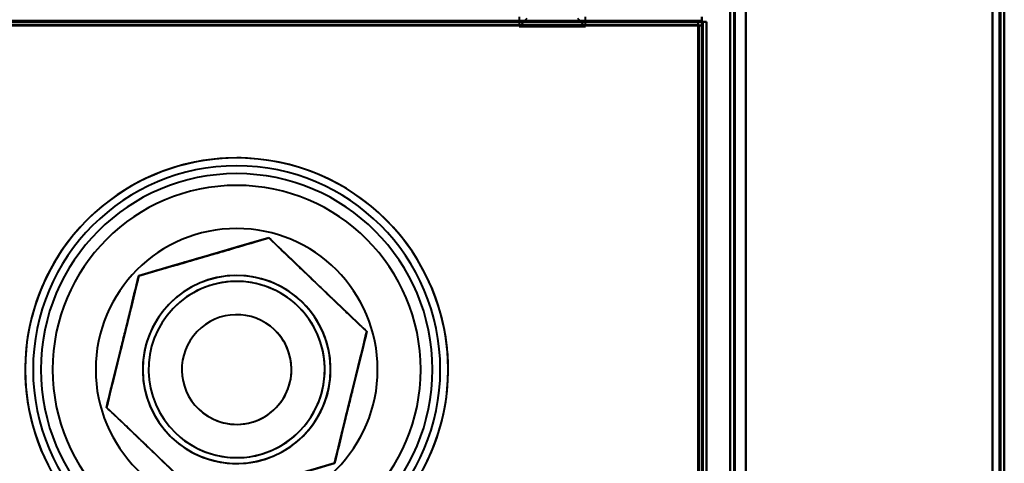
# Model space of a CAD drawing. Header units: millimetres. Extents: x -1442 to 3067, y -120 to 1171.
# Tile 63 of 66: x 330 to 456, y 1006 to 1063. Entities that reach past the tile are written whole.
import ezdxf

# ---------------------------------------------------------------- set-up
doc = ezdxf.new("R2010")
doc.units = ezdxf.units.MM
doc.layers.add('A-GENM', color=13, linetype='Continuous', lineweight=40)
doc.layers.add('G-IMPT', color=8, linetype='Continuous', lineweight=40)

# ---------------------------------------------------------------- blocks, each defined once
blk = doc.blocks.new('Maintenance r21 - Maintenance r21-769076-Gauche')
at = {"layer": 'A-GENM'}
for p, q in [((455, 0), (455, 1098)), ((455, 1098), (455, 0))]:
    blk.add_line(p, q, dxfattribs=at)
blk = doc.blocks.new('NEXA 1500 CALQUES_dwg-769064-Gauche')
at = {"layer": 'G-IMPT'}
for p, q in [((455.5, 128.97), (455.5, 1097.77)), ((455.5, 128.97), (455.5, 1097.77)), ((420.5, 1097.27), (420.5, 129.47)), ((420.5, 1097.27), (420.5, 129.47)), ((416.4, 1062.87), (-416.4, 1062.87)), ((393.55, 1063.37), (393.55, 1062.17)), ((393.55, 1063.37), (393.55, 1062.17)), ((394.55, 1063.17), (393.55, 1062.17)), ((394.55, 1063.17), (393.55, 1062.17)), ((393.55, 1062.17), (397.8, 1062.17)), ((393.55, 1062.17), (401.48, 1062.17)), ((397.8, 1062.17), (393.55, 1062.17)), ((401.48, 1062.17), (393.55, 1062.17)), ((394.12, 1062.17), (402.05, 1062.17)), ((402.05, 1062.17), (394.12, 1062.17)), ((397.8, 1062.17), (402.05, 1062.17)), ((402.05, 1062.17), (397.8, 1062.17)), ((402.05, 1062.17), (401.05, 1063.17)), ((402.05, 1062.17), (401.05, 1063.17)), ((402.05, 1062.17), (402.05, 1063.37)), ((402.05, 1062.17), (402.05, 1063.37)), ((416.4, 1062.27), (416.4, 1062.87)), ((416.4, 1062.27), (416.4, 1062.87)), ((416.4, 1062.87), (416.4, 1062.27)), ((416.4, 1062.87), (416.4, 1062.27)), ((417, 1062.27), (416.4, 1062.27)), ((417, 1062.27), (416.4, 1062.27)), ((416.4, 1062.27), (417, 1062.27)), ((416.4, 1062.27), (417, 1062.27)), ((416.9, 1062.77), (416.9, 1063.37)), ((416.9, 1062.77), (416.9, 1063.37)), ((416.9, 1063.37), (416.9, 1062.77)), ((416.9, 1063.37), (416.9, 1062.77)), ((416.9, 1062.77), (417.5, 1062.77)), ((417.5, 1062.77), (416.9, 1062.77)), ((417.5, 1062.77), (416.9, 1062.77)), ((416.9, 1062.77), (417.5, 1062.77)), ((417, 129.47), (417, 1062.27)), ((417.5, 968.67), (417.5, 1062.77))]:
    blk.add_line(p, q, dxfattribs=at)
at = {"layer": 'G-IMPT', "flags": 128}
for points in [[(422.5, 1097.77), (422.5, 855.57), (422.5, 613.37), (422.5, 371.17), (422.5, 128.97)], [(422.5, 128.97), (422.5, 371.17), (422.5, 613.37), (422.5, 855.57), (422.5, 1097.77)], [(422.5, 128.97), (422.5, 371.17), (422.5, 613.37), (422.5, 855.57), (422.5, 1097.77)], [(422.5, 1097.77), (422.5, 855.57), (422.5, 613.37), (422.5, 371.17), (422.5, 128.97)], [(422.5, 968.67), (422.5, 1000.95), (422.5, 1033.22), (422.5, 1065.5), (422.5, 1097.77)], [(422.5, 1097.77), (422.5, 1065.5), (422.5, 1033.22), (422.5, 1000.95), (422.5, 968.67)], [(422.5, 1097.77), (422.5, 1065.5), (422.5, 1033.22), (422.5, 1000.95), (422.5, 968.67)], [(422.5, 968.67), (422.5, 1000.95), (422.5, 1033.22), (422.5, 1065.5), (422.5, 1097.77)], [(454.9, 128.97), (454.9, 371.17), (454.9, 613.37), (454.9, 855.57), (454.9, 1097.77)], [(454.9, 1097.77), (454.9, 855.57), (454.9, 613.37), (454.9, 371.17), (454.9, 128.97)], [(454.9, 1097.77), (454.9, 855.57), (454.9, 613.37), (454.9, 371.17), (454.9, 128.97)], [(454.9, 128.97), (454.9, 371.17), (454.9, 613.37), (454.9, 855.57), (454.9, 1097.77)], [(454.9, 128.97), (454.9, 371.17), (454.9, 613.37), (454.9, 855.57), (454.9, 1097.77)], [(454.9, 1097.77), (454.9, 855.57), (454.9, 613.37), (454.9, 371.17), (454.9, 128.97)], [(454.9, 1097.77), (454.9, 855.57), (454.9, 613.37), (454.9, 371.17), (454.9, 128.97)], [(454.9, 128.97), (454.9, 371.17), (454.9, 613.37), (454.9, 855.57), (454.9, 1097.77)], [(454.9, 1097.77), (454.9, 855.57), (454.9, 613.37), (454.9, 371.17), (454.9, 128.97)], [(454.9, 128.97), (454.9, 371.17), (454.9, 613.37), (454.9, 855.57), (454.9, 1097.77)], [(454.9, 128.97), (454.9, 371.17), (454.9, 613.37), (454.9, 855.57), (454.9, 1097.77)], [(454.9, 1097.77), (454.9, 855.57), (454.9, 613.37), (454.9, 371.17), (454.9, 128.97)], [(455, 128.97), (455, 371.17), (455, 613.37), (455, 855.57), (455, 1097.77)], [(455, 1097.77), (455, 855.57), (455, 613.37), (455, 371.17), (455, 128.97)], [(455, 1097.77), (455, 855.57), (455, 613.37), (455, 371.17), (455, 128.97)], [(455, 128.97), (455, 371.17), (455, 613.37), (455, 855.57), (455, 1097.77)], [(455.5, 1097.77), (455.5, 855.57), (455.5, 613.37), (455.5, 371.17), (455.5, 128.97)], [(455.5, 128.97), (455.5, 371.17), (455.5, 613.37), (455.5, 855.57), (455.5, 1097.77)], [(455.5, 1097.77), (455.5, 855.57), (455.5, 613.37), (455.5, 371.17), (455.5, 128.97)], [(455.5, 128.97), (455.5, 371.17), (455.5, 613.37), (455.5, 855.57), (455.5, 1097.77)], [(455.5, 128.97), (455.5, 371.17), (455.5, 613.37), (455.5, 855.57), (455.5, 1097.77)], [(455.5, 1097.77), (455.5, 855.57), (455.5, 613.37), (455.5, 371.17), (455.5, 128.97)], [(455.5, 128.97), (455.5, 371.17), (455.5, 613.37), (455.5, 855.57), (455.5, 1097.77)], [(455.5, 1097.77), (455.5, 855.57), (455.5, 613.37), (455.5, 371.17), (455.5, 128.97)], [(420.5, 129.47), (420.5, 371.42), (420.5, 613.37), (420.5, 855.32), (420.5, 1097.27)], [(420.5, 1097.27), (420.5, 855.32), (420.5, 613.37), (420.5, 371.42), (420.5, 129.47)], [(420.5, 1097.27), (420.5, 855.32), (420.5, 613.37), (420.5, 371.42), (420.5, 129.47)], [(420.5, 129.47), (420.5, 371.42), (420.5, 613.37), (420.5, 855.32), (420.5, 1097.27)], [(420.5, 129.47), (420.5, 371.42), (420.5, 613.37), (420.5, 855.32), (420.5, 1097.27)], [(420.5, 1097.27), (420.5, 855.32), (420.5, 613.37), (420.5, 371.42), (420.5, 129.47)], [(420.5, 1097.27), (420.5, 855.32), (420.5, 613.37), (420.5, 371.42), (420.5, 129.47)], [(420.5, 129.47), (420.5, 371.42), (420.5, 613.37), (420.5, 855.32), (420.5, 1097.27)], [(421, 129.47), (421, 371.42), (421, 613.37), (421, 855.32), (421, 1097.27)], [(421, 1097.27), (421, 855.32), (421, 613.37), (421, 371.42), (421, 129.47)], [(421, 1097.27), (421, 855.32), (421, 613.37), (421, 371.42), (421, 129.47)], [(421, 129.47), (421, 371.42), (421, 613.37), (421, 855.32), (421, 1097.27)], [(421.1, 1097.27), (421.1, 855.32), (421.1, 613.37), (421.1, 371.42), (421.1, 129.47)], [(421.1, 129.47), (421.1, 371.42), (421.1, 613.37), (421.1, 855.32), (421.1, 1097.27)], [(421.1, 129.47), (421.1, 371.42), (421.1, 613.37), (421.1, 855.32), (421.1, 1097.27)], [(421.1, 1097.27), (421.1, 855.32), (421.1, 613.37), (421.1, 371.42), (421.1, 129.47)], [(421.1, 1097.27), (421.1, 855.32), (421.1, 613.37), (421.1, 371.42), (421.1, 129.47)], [(421.1, 129.47), (421.1, 371.42), (421.1, 613.37), (421.1, 855.32), (421.1, 1097.27)], [(421.1, 129.47), (421.1, 371.42), (421.1, 613.37), (421.1, 855.32), (421.1, 1097.27)], [(421.1, 1097.27), (421.1, 855.32), (421.1, 613.37), (421.1, 371.42), (421.1, 129.47)], [(421.1, 129.47), (421.1, 371.42), (421.1, 613.37), (421.1, 855.32), (421.1, 1097.27)], [(421.1, 1097.27), (421.1, 855.32), (421.1, 613.37), (421.1, 371.42), (421.1, 129.47)], [(421.1, 1097.27), (421.1, 855.32), (421.1, 613.37), (421.1, 371.42), (421.1, 129.47)], [(421.1, 129.47), (421.1, 371.42), (421.1, 613.37), (421.1, 855.32), (421.1, 1097.27)], [(422.5, 1097.27), (422.5, 855.32), (422.5, 613.37), (422.5, 371.42), (422.5, 129.47)], [(422.5, 129.47), (422.5, 371.42), (422.5, 613.37), (422.5, 855.32), (422.5, 1097.27)], [(422.5, 129.47), (422.5, 371.42), (422.5, 613.37), (422.5, 855.32), (422.5, 1097.27)], [(422.5, 1097.27), (422.5, 855.32), (422.5, 613.37), (422.5, 371.42), (422.5, 129.47)], [(422.5, 129.47), (422.5, 371.42), (422.5, 613.37), (422.5, 855.32), (422.5, 1097.27)], [(422.5, 1097.27), (422.5, 855.32), (422.5, 613.37), (422.5, 371.42), (422.5, 129.47)], [(422.5, 1097.27), (422.5, 855.32), (422.5, 613.37), (422.5, 371.42), (422.5, 129.47)], [(422.5, 129.47), (422.5, 371.42), (422.5, 613.37), (422.5, 855.32), (422.5, 1097.27)], [(454, 129.47), (454, 371.42), (454, 613.37), (454, 855.32), (454, 1097.27)], [(454, 1097.27), (454, 855.32), (454, 613.37), (454, 371.42), (454, 129.47)], [(454, 129.47), (454, 371.42), (454, 613.37), (454, 855.32), (454, 1097.27)], [(454, 1097.27), (454, 855.32), (454, 613.37), (454, 371.42), (454, 129.47)], [(454, 129.47), (454, 371.42), (454, 613.37), (454, 855.32), (454, 1097.27)], [(454, 1097.27), (454, 855.32), (454, 613.37), (454, 371.42), (454, 129.47)], [(454, 1097.27), (454, 855.32), (454, 613.37), (454, 371.42), (454, 129.47)], [(454, 129.47), (454, 371.42), (454, 613.37), (454, 855.32), (454, 1097.27)], [(454, 1097.27), (454, 855.32), (454, 613.37), (454, 371.42), (454, 129.47)], [(454, 129.47), (454, 371.42), (454, 613.37), (454, 855.32), (454, 1097.27)], [(454, 129.47), (454, 371.42), (454, 613.37), (454, 855.32), (454, 1097.27)], [(454, 1097.27), (454, 855.32), (454, 613.37), (454, 371.42), (454, 129.47)], [(454, 1097.27), (454, 855.32), (454, 613.37), (454, 371.42), (454, 129.47)], [(454, 129.47), (454, 371.42), (454, 613.37), (454, 855.32), (454, 1097.27)], [(454, 129.47), (454, 371.42), (454, 613.37), (454, 855.32), (454, 1097.27)], [(454, 1097.27), (454, 855.32), (454, 613.37), (454, 371.42), (454, 129.47)], [(-416.9, 1062.87), (-208.45, 1062.87), (0, 1062.87), (208.45, 1062.87), (416.9, 1062.87)], [(416.9, 1062.87), (208.45, 1062.87), (0, 1062.87), (-208.45, 1062.87), (-416.9, 1062.87)], [(-416.9, 1062.77), (-208.45, 1062.77), (0, 1062.77), (208.45, 1062.77), (416.9, 1062.77)], [(416.9, 1062.77), (208.45, 1062.77), (0, 1062.77), (-208.45, 1062.77), (-416.9, 1062.77)], [(416.9, 1062.77), (208.45, 1062.77), (0, 1062.77), (-208.45, 1062.77), (-416.9, 1062.77)], [(-416.9, 1062.77), (-208.45, 1062.77), (0, 1062.77), (208.45, 1062.77), (416.9, 1062.77)], [(-416.9, 1062.77), (-208.45, 1062.77), (0, 1062.77), (208.45, 1062.77), (416.9, 1062.77)], [(416.9, 1062.77), (208.45, 1062.77), (0, 1062.77), (-208.45, 1062.77), (-416.9, 1062.77)], [(-416.4, 1062.87), (-208.2, 1062.87), (0, 1062.87), (208.2, 1062.87), (416.4, 1062.87)], [(-416.4, 1062.87), (-208.2, 1062.87), (0, 1062.87), (208.2, 1062.87), (416.4, 1062.87)], [(416.4, 1062.87), (208.2, 1062.87), (0, 1062.87), (-208.2, 1062.87), (-416.4, 1062.87)], [(416.4, 1062.87), (208.2, 1062.87), (0, 1062.87), (-208.2, 1062.87), (-416.4, 1062.87)], [(-416.4, 1062.87), (-208.2, 1062.87), (0, 1062.87), (208.2, 1062.87), (416.4, 1062.87)], [(416.4, 1062.87), (208.2, 1062.87), (0, 1062.87), (-208.2, 1062.87), (-416.4, 1062.87)], [(416.4, 1062.87), (208.2, 1062.87), (0, 1062.87), (-208.2, 1062.87), (-416.4, 1062.87)], [(-416.4, 1062.87), (-208.2, 1062.87), (0, 1062.87), (208.2, 1062.87), (416.4, 1062.87)], [(-416.4, 1062.87), (-208.2, 1062.87), (0, 1062.87), (208.2, 1062.87), (416.4, 1062.87)], [(416.4, 1062.87), (208.2, 1062.87), (0, 1062.87), (-208.2, 1062.87), (-416.4, 1062.87)], [(416.4, 1062.87), (208.2, 1062.87), (0, 1062.87), (-208.2, 1062.87), (-416.4, 1062.87)], [(-416.4, 1062.87), (-208.2, 1062.87), (0, 1062.87), (208.2, 1062.87), (416.4, 1062.87)], [(416.4, 1062.37), (208.2, 1062.37), (0, 1062.37), (-208.2, 1062.37), (-416.4, 1062.37)], [(-416.4, 1062.37), (-208.2, 1062.37), (0, 1062.37), (208.2, 1062.37), (416.4, 1062.37)], [(416.4, 1062.37), (208.2, 1062.37), (0, 1062.37), (-208.2, 1062.37), (-416.4, 1062.37)], [(-416.4, 1062.37), (-208.2, 1062.37), (0, 1062.37), (208.2, 1062.37), (416.4, 1062.37)], [(-416.4, 1062.37), (-208.2, 1062.37), (0, 1062.37), (208.2, 1062.37), (416.4, 1062.37)], [(416.4, 1062.37), (208.2, 1062.37), (0, 1062.37), (-208.2, 1062.37), (-416.4, 1062.37)], [(-416.4, 1062.27), (-208.2, 1062.27), (0, 1062.27), (208.2, 1062.27), (416.4, 1062.27)], [(416.4, 1062.27), (208.2, 1062.27), (0, 1062.27), (-208.2, 1062.27), (-416.4, 1062.27)], [(-384.5, 1062.27), (-184.28, 1062.27), (15.95, 1062.27), (216.17, 1062.27), (416.4, 1062.27)], [(416.4, 1062.27), (216.17, 1062.27), (15.95, 1062.27), (-184.28, 1062.27), (-384.5, 1062.27)], [(416.4, 1062.27), (216.17, 1062.27), (15.95, 1062.27), (-184.28, 1062.27), (-384.5, 1062.27)], [(-384.5, 1062.27), (-184.28, 1062.27), (15.95, 1062.27), (216.17, 1062.27), (416.4, 1062.27)], [(416.4, 1062.87), (416.52, 1062.87), (416.65, 1062.87), (416.77, 1062.87), (416.9, 1062.87)], [(416.4, 1062.87), (416.4, 1062.75), (416.4, 1062.62), (416.4, 1062.5), (416.4, 1062.37)], [(416.9, 1062.87), (416.77, 1062.87), (416.65, 1062.87), (416.52, 1062.87), (416.4, 1062.87)], [(416.9, 1062.87), (416.77, 1062.87), (416.65, 1062.87), (416.52, 1062.87), (416.4, 1062.87)], [(416.4, 1062.87), (416.52, 1062.87), (416.65, 1062.87), (416.77, 1062.87), (416.9, 1062.87)], [(416.4, 1062.37), (416.4, 1062.5), (416.4, 1062.62), (416.4, 1062.75), (416.4, 1062.87)], [(416.4, 1062.37), (416.4, 1062.5), (416.4, 1062.62), (416.4, 1062.75), (416.4, 1062.87)], [(416.4, 1062.87), (416.4, 1062.75), (416.4, 1062.62), (416.4, 1062.5), (416.4, 1062.37)], [(416.4, 1062.32), (416.4, 1062.33), (416.4, 1062.35), (416.4, 1062.36), (416.4, 1062.37)], [(416.4, 1062.37), (416.4, 1062.36), (416.4, 1062.35), (416.4, 1062.33), (416.4, 1062.32)], [(416.4, 1062.27), (416.4, 1062.28), (416.4, 1062.3), (416.4, 1062.31), (416.4, 1062.32)], [(416.4, 1062.32), (416.4, 1062.31), (416.4, 1062.3), (416.4, 1062.28), (416.4, 1062.27)], [(416.45, 1062.27), (416.44, 1062.27), (416.42, 1062.27), (416.41, 1062.27), (416.4, 1062.27)], [(416.4, 1062.27), (416.4, 829.07), (416.4, 595.87), (416.4, 362.67), (416.4, 129.47)], [(416.4, 129.47), (416.4, 362.67), (416.4, 595.87), (416.4, 829.07), (416.4, 1062.27)], [(416.4, 1062.27), (416.41, 1062.27), (416.42, 1062.27), (416.44, 1062.27), (416.45, 1062.27)], [(416.4, 1062.27), (416.4, 837.05), (416.4, 611.82), (416.4, 386.6), (416.4, 161.37)], [(416.4, 161.37), (416.4, 386.6), (416.4, 611.82), (416.4, 837.05), (416.4, 1062.27)], [(416.4, 161.37), (416.4, 386.6), (416.4, 611.82), (416.4, 837.05), (416.4, 1062.27)], [(416.4, 1062.27), (416.4, 837.05), (416.4, 611.82), (416.4, 386.6), (416.4, 161.37)], [(416.5, 1062.27), (416.49, 1062.27), (416.47, 1062.27), (416.46, 1062.27), (416.45, 1062.27)], [(416.45, 1062.27), (416.46, 1062.27), (416.47, 1062.27), (416.49, 1062.27), (416.5, 1062.27)], [(416.5, 129.47), (416.5, 362.67), (416.5, 595.87), (416.5, 829.07), (416.5, 1062.27)], [(416.5, 1062.27), (416.5, 1038.87), (416.5, 1015.47), (416.5, 992.07), (416.5, 968.67)], [(416.5, 968.67), (416.5, 992.07), (416.5, 1015.47), (416.5, 1038.87), (416.5, 1062.27)], [(416.5, 1062.27), (416.62, 1062.27), (416.75, 1062.27), (416.87, 1062.27), (417, 1062.27)], [(416.5, 1062.27), (416.5, 1038.87), (416.5, 1015.47), (416.5, 992.07), (416.5, 968.67)], [(417, 1062.27), (416.87, 1062.27), (416.75, 1062.27), (416.62, 1062.27), (416.5, 1062.27)], [(416.5, 968.67), (416.5, 992.07), (416.5, 1015.47), (416.5, 1038.87), (416.5, 1062.27)], [(416.5, 1062.27), (416.5, 829.07), (416.5, 595.87), (416.5, 362.67), (416.5, 129.47)], [(417, 1062.27), (416.87, 1062.27), (416.75, 1062.27), (416.62, 1062.27), (416.5, 1062.27)], [(416.5, 1062.27), (416.62, 1062.27), (416.75, 1062.27), (416.87, 1062.27), (417, 1062.27)], [(416.9, 1062.87), (416.9, 1063), (416.9, 1063.12), (416.9, 1063.25), (416.9, 1063.37)], [(416.9, 1063.37), (416.9, 1063.25), (416.9, 1063.12), (416.9, 1063), (416.9, 1062.87)], [(416.9, 1062.87), (416.9, 1063), (416.9, 1063.12), (416.9, 1063.25), (416.9, 1063.37)], [(416.9, 1063.37), (416.9, 1063.25), (416.9, 1063.12), (416.9, 1063), (416.9, 1062.87)], [(416.9, 1062.82), (416.9, 1062.83), (416.9, 1062.85), (416.9, 1062.86), (416.9, 1062.87)], [(416.9, 1062.87), (416.9, 1062.86), (416.9, 1062.85), (416.9, 1062.83), (416.9, 1062.82)], [(416.9, 1062.77), (416.9, 1062.78), (416.9, 1062.8), (416.9, 1062.81), (416.9, 1062.82)], [(416.9, 1062.82), (416.9, 1062.81), (416.9, 1062.8), (416.9, 1062.78), (416.9, 1062.77)], [(416.9, 1062.77), (416.9, 1039.25), (416.9, 1015.72), (416.9, 992.2), (416.9, 968.67)], [(416.95, 1062.77), (416.94, 1062.77), (416.92, 1062.77), (416.91, 1062.77), (416.9, 1062.77)], [(416.9, 1062.77), (416.91, 1062.77), (416.92, 1062.77), (416.94, 1062.77), (416.95, 1062.77)], [(416.9, 968.67), (416.9, 992.2), (416.9, 1015.72), (416.9, 1039.25), (416.9, 1062.77)], [(416.9, 968.67), (416.9, 992.2), (416.9, 1015.72), (416.9, 1039.25), (416.9, 1062.77)], [(416.9, 1062.77), (416.9, 1039.25), (416.9, 1015.72), (416.9, 992.2), (416.9, 968.67)], [(416.9, 1062.77), (416.9, 1039.25), (416.9, 1015.72), (416.9, 992.2), (416.9, 968.67)], [(416.9, 968.67), (416.9, 992.2), (416.9, 1015.72), (416.9, 1039.25), (416.9, 1062.77)], [(417, 1062.77), (416.99, 1062.77), (416.97, 1062.77), (416.96, 1062.77), (416.95, 1062.77)], [(416.95, 1062.77), (416.96, 1062.77), (416.97, 1062.77), (416.99, 1062.77), (417, 1062.77)], [(417.5, 1062.77), (417.37, 1062.77), (417.25, 1062.77), (417.12, 1062.77), (417, 1062.77)], [(417, 968.67), (417, 992.2), (417, 1015.72), (417, 1039.25), (417, 1062.77)], [(417, 1062.77), (417, 1062.65), (417, 1062.52), (417, 1062.4), (417, 1062.27)], [(417, 1062.77), (417, 1039.25), (417, 1015.72), (417, 992.2), (417, 968.67)], [(417, 1062.27), (417, 1062.4), (417, 1062.52), (417, 1062.65), (417, 1062.77)], [(417, 1062.77), (417.12, 1062.77), (417.25, 1062.77), (417.37, 1062.77), (417.5, 1062.77)], [(417, 1062.27), (417, 1062.4), (417, 1062.52), (417, 1062.65), (417, 1062.77)], [(417, 1062.77), (417.12, 1062.77), (417.25, 1062.77), (417.37, 1062.77), (417.5, 1062.77)], [(417.5, 1062.77), (417.37, 1062.77), (417.25, 1062.77), (417.12, 1062.77), (417, 1062.77)], [(417, 1062.77), (417, 1062.65), (417, 1062.52), (417, 1062.4), (417, 1062.27)], [(417, 1062.27), (417, 1038.87), (417, 1015.47), (417, 992.07), (417, 968.67)], [(417, 968.67), (417, 992.07), (417, 1015.47), (417, 1038.87), (417, 1062.27)], [(417, 1062.27), (417, 1038.87), (417, 1015.47), (417, 992.07), (417, 968.67)], [(417, 968.67), (417, 992.07), (417, 1015.47), (417, 1038.87), (417, 1062.27)], [(417, 129.47), (417, 362.67), (417, 595.87), (417, 829.07), (417, 1062.27)], [(417, 1062.27), (417, 829.07), (417, 595.87), (417, 362.67), (417, 129.47)], [(417, 1062.27), (417, 829.07), (417, 595.87), (417, 362.67), (417, 129.47)], [(417, 129.47), (417, 362.67), (417, 595.87), (417, 829.07), (417, 1062.27)], [(417, 129.47), (417, 362.67), (417, 595.87), (417, 829.07), (417, 1062.27)], [(417, 1062.27), (417, 829.07), (417, 595.87), (417, 362.67), (417, 129.47)], [(417, 129.47), (417, 362.67), (417, 595.87), (417, 829.07), (417, 1062.27)], [(417, 1062.27), (417, 829.07), (417, 595.87), (417, 362.67), (417, 129.47)], [(417.5, 968.67), (417.5, 992.2), (417.5, 1015.72), (417.5, 1039.25), (417.5, 1062.77)], [(417.5, 1062.77), (417.5, 1039.25), (417.5, 1015.72), (417.5, 992.2), (417.5, 968.67)], [(417.5, 128.97), (417.5, 362.42), (417.5, 595.87), (417.5, 829.32), (417.5, 1062.77)], [(417.5, 1062.77), (417.5, 1039.25), (417.5, 1015.72), (417.5, 992.2), (417.5, 968.67)], [(417.5, 1062.77), (417.5, 829.32), (417.5, 595.87), (417.5, 362.42), (417.5, 128.97)], [(417.5, 128.97), (417.5, 362.42), (417.5, 595.87), (417.5, 829.32), (417.5, 1062.77)], [(417.5, 968.67), (417.5, 992.2), (417.5, 1015.72), (417.5, 1039.25), (417.5, 1062.77)], [(417.5, 1062.77), (417.5, 829.32), (417.5, 595.87), (417.5, 362.42), (417.5, 128.97)], [(357.5, 1045.37), (356.42, 1045.35), (355.34, 1045.29), (354.27, 1045.18), (353.2, 1045.03), (352.14, 1044.83), (351.08, 1044.6), (350.04, 1044.32), (349.01, 1044), (347.99, 1043.64), (346.99, 1043.24), (346, 1042.8), (345.03, 1042.32), (344.08, 1041.8), (343.16, 1041.25), (342.25, 1040.66), (341.38, 1040.03), (340.52, 1039.37), (339.7, 1038.67), (338.9, 1037.94), (338.13, 1037.18), (337.39, 1036.39), (336.69, 1035.58), (336.02, 1034.73), (335.38, 1033.86), (334.78, 1032.96), (334.22, 1032.04), (333.69, 1031.1), (333.2, 1030.14), (332.75, 1029.15), (332.33, 1028.16), (331.96, 1027.14), (331.63, 1026.11), (331.34, 1025.07), (331.1, 1024.02), (330.89, 1022.96), (330.73, 1021.89), (330.61, 1020.82), (330.53, 1019.74), (330.5, 1018.66), (330.51, 1017.58), (330.56, 1016.51), (330.66, 1015.43), (330.8, 1014.36), (330.98, 1013.29), (331.21, 1012.24), (331.47, 1011.19), (331.78, 1010.16), (332.13, 1009.13), (332.52, 1008.13), (332.95, 1007.14), (333.42, 1006.16)], [(381.31, 1005.65), (381.8, 1006.61), (382.25, 1007.59), (382.67, 1008.59), (383.04, 1009.6), (383.37, 1010.63), (383.66, 1011.67), (383.9, 1012.72), (384.11, 1013.78), (384.27, 1014.85), (384.39, 1015.92), (384.47, 1017), (384.5, 1018.08), (384.49, 1019.16), (384.44, 1020.24), (384.34, 1021.31), (384.2, 1022.39), (384.02, 1023.45), (383.79, 1024.51), (383.53, 1025.55), (383.22, 1026.59), (382.87, 1027.61), (382.48, 1028.62), (382.05, 1029.61), (381.58, 1030.58), (381.07, 1031.53), (380.53, 1032.47), (379.95, 1033.38), (379.33, 1034.26), (378.68, 1035.12), (377.99, 1035.96), (377.27, 1036.76), (376.52, 1037.54), (375.74, 1038.28), (374.93, 1039), (374.09, 1039.68), (373.22, 1040.32), (372.33, 1040.93), (371.42, 1041.51), (370.48, 1042.05), (369.53, 1042.55), (368.55, 1043.01), (367.55, 1043.43), (366.54, 1043.81), (365.52, 1044.15), (364.48, 1044.45), (363.43, 1044.71), (362.38, 1044.93), (361.31, 1045.1), (360.24, 1045.23), (359.16, 1045.32), (358.08, 1045.37), (357.5, 1045.37)], [(345.01, 1030.34), (349.16, 1031.55), (353.31, 1032.76), (357.47, 1033.97), (361.62, 1035.17)], [(361.62, 1035.17), (357.47, 1033.97), (353.31, 1032.76), (349.16, 1031.55), (345.01, 1030.34)], [(345.01, 1030.34), (349.16, 1031.55), (353.31, 1032.76), (357.47, 1033.97), (361.62, 1035.17)], [(361.62, 1035.17), (357.47, 1033.97), (353.31, 1032.76), (349.16, 1031.55), (345.01, 1030.34)], [(345.01, 1030.34), (349.16, 1031.55), (353.31, 1032.76), (357.47, 1033.97), (361.62, 1035.17)], [(361.62, 1035.17), (357.47, 1033.97), (353.31, 1032.76), (349.16, 1031.55), (345.01, 1030.34)], [(361.62, 1035.17), (364.74, 1032.18), (367.87, 1029.19), (370.99, 1026.2), (374.11, 1023.21)], [(374.11, 1023.21), (370.99, 1026.2), (367.87, 1029.19), (364.74, 1032.18), (361.62, 1035.17)], [(361.62, 1035.17), (364.74, 1032.18), (367.87, 1029.19), (370.99, 1026.2), (374.11, 1023.21)], [(374.11, 1023.21), (370.99, 1026.2), (367.87, 1029.19), (364.74, 1032.18), (361.62, 1035.17)], [(361.62, 1035.17), (364.74, 1032.18), (367.87, 1029.19), (370.99, 1026.2), (374.11, 1023.21)], [(374.11, 1023.21), (370.99, 1026.2), (367.87, 1029.19), (364.74, 1032.18), (361.62, 1035.17)], [(340.89, 1013.54), (341.92, 1017.74), (342.95, 1021.94), (343.98, 1026.14), (345.01, 1030.34)], [(345.01, 1030.34), (343.98, 1026.14), (342.95, 1021.94), (341.92, 1017.74), (340.89, 1013.54)], [(340.89, 1013.54), (341.92, 1017.74), (342.95, 1021.94), (343.98, 1026.14), (345.01, 1030.34)], [(345.01, 1030.34), (343.98, 1026.14), (342.95, 1021.94), (341.92, 1017.74), (340.89, 1013.54)], [(340.89, 1013.54), (341.92, 1017.74), (342.95, 1021.94), (343.98, 1026.14), (345.01, 1030.34)], [(345.01, 1030.34), (343.98, 1026.14), (342.95, 1021.94), (341.92, 1017.74), (340.89, 1013.54)], [(374.11, 1023.21), (373.08, 1019.01), (372.05, 1014.8), (371.02, 1010.6), (369.99, 1006.4)], [(369.99, 1006.4), (371.02, 1010.6), (372.05, 1014.8), (373.08, 1019.01), (374.11, 1023.21)], [(374.11, 1023.21), (373.08, 1019.01), (372.05, 1014.8), (371.02, 1010.6), (369.99, 1006.4)], [(369.99, 1006.4), (371.02, 1010.6), (372.05, 1014.8), (373.08, 1019.01), (374.11, 1023.21)], [(374.11, 1023.21), (373.08, 1019.01), (372.05, 1014.8), (371.02, 1010.6), (369.99, 1006.4)], [(369.99, 1006.4), (371.02, 1010.6), (372.05, 1014.8), (373.08, 1019.01), (374.11, 1023.21)], [(353.38, 1001.57), (350.26, 1004.56), (347.13, 1007.55), (344.01, 1010.55), (340.89, 1013.54)], [(340.89, 1013.54), (344.01, 1010.55), (347.13, 1007.55), (350.26, 1004.56), (353.38, 1001.57)], [(353.38, 1001.57), (350.26, 1004.56), (347.13, 1007.55), (344.01, 1010.55), (340.89, 1013.54)], [(340.89, 1013.54), (344.01, 1010.55), (347.13, 1007.55), (350.26, 1004.56), (353.38, 1001.57)], [(353.38, 1001.57), (350.26, 1004.56), (347.13, 1007.55), (344.01, 1010.55), (340.89, 1013.54)], [(340.89, 1013.54), (344.01, 1010.55), (347.13, 1007.55), (350.26, 1004.56), (353.38, 1001.57)], [(369.99, 1006.4), (365.84, 1005.2), (361.69, 1003.99), (357.53, 1002.78), (353.38, 1001.57)], [(353.38, 1001.57), (357.53, 1002.78), (361.69, 1003.99), (365.84, 1005.2), (369.99, 1006.4)], [(369.99, 1006.4), (365.84, 1005.2), (361.69, 1003.99), (357.53, 1002.78), (353.38, 1001.57)], [(353.38, 1001.57), (357.53, 1002.78), (361.69, 1003.99), (365.84, 1005.2), (369.99, 1006.4)], [(369.99, 1006.4), (365.84, 1005.2), (361.69, 1003.99), (357.53, 1002.78), (353.38, 1001.57)], [(353.38, 1001.57), (357.53, 1002.78), (361.69, 1003.99), (365.84, 1005.2), (369.99, 1006.4)]]:
    blk.add_lwpolyline(points, dxfattribs=at)
at = {"layer": 'G-IMPT'}
for radius, start, end in [(27, 90, 270), (27, 0, 180), (27, 360, 180), (27, 360, 180), (27, 90, 270), (27, 90, 180), (27, 360, 180), (27, 90, 270), (27, 360, 90), (27, 270, 90), (27, 0, 90), (27, 270, 90), (26, 0, 180), (26, 90, 270), (26, 360, 180), (26, 90, 270), (25, 90, 270), (25, 0, 180), (25, 0, 180), (25, 360, 180), (26, 360, 90), (26, 360, 90), (25, 270, 90), (23.5, 360, 180), (23.5, 0, 180), (23.5, 360, 180), (23.5, 360, 180), (18, 90, 270), (18, 0, 180), (18, 360, 180), (18, 90, 270), (18, 360, 180), (18, 0, 180), (18, 360, 180), (18, 360, 180), (18, 270, 90), (18, 270, 90), (12, 46.2236, 226.2236), (12, 90, 270), (12, 90, 180), (12, 360, 180), (12, 0, 180), (11.25, 46.2236, 226.2236), (11.25, 46.2236, 226.2236), (11.25, 46.2236, 226.2236), (11.25, 46.2236, 226.2236), (12, 316.2236, 136.2236), (11.25, 316.2236, 136.2236), (11.25, 46.2236, 136.2236), (11.25, 46.2236, 136.2236), (11.25, 316.2236, 136.2236), (12, 270, 90), (12, 0, 90), (12, 226.2236, 46.2236), (12, 136.2236, 226.2236), (11.25, 136.2236, 316.2236), (11.25, 136.2236, 226.2236), (11.25, 136.2236, 226.2236), (11.25, 136.2236, 316.2236), (11.25, 226.2236, 46.2236), (11.25, 226.2236, 46.2236), (11.25, 226.2236, 46.2236), (11.25, 226.2236, 46.2236), (11.25, 226.2236, 46.2236), (11.25, 226.2236, 46.2236), (7, 46.2236, 226.2236), (7, 46.2236, 226.2236), (7, 46.2236, 226.2236), (7, 316.2236, 136.2236), (7, 136.2236, 226.2236), (7, 226.2236, 46.2236), (7, 226.2236, 46.2236), (7, 226.2236, 46.2236), (27, 180, 360), (27, 180, 0), (27, 180, 360), (27, 180, 270), (27, 180, 0), (26, 180, 360), (26, 180, 360), (25, 180, 0), (25, 180, 270), (25, 180, 360), (23.5, 180, 360), (23.5, 180, 360), (23.5, 180, 0), (23.5, 180, 360), (18, 180, 270), (18, 180, 270), (18, 180, 360), (18, 180, 360), (18, 180, 0), (18, 180, 360), (12, 180, 360), (12, 180, 0), (12, 180, 0), (18, 270, 0), (18, 270, 0), (26, 270, 360), (27, 270, 0), (25, 270, 0), (26, 270, 0), (27, 270, 0), (7, 226.2236, 316.2236), (12, 226.2236, 316.2236)]:
    blk.add_arc((357.5, 1018.37), radius, start, end, dxfattribs=at)
for points in [[(345.01, 1030.34), (346.6, 1030.84), (348.76, 1031.41), (351.39, 1032.18), (353.31, 1032.77), (355.24, 1033.3), (357.88, 1034.07), (360.01, 1034.74), (361.62, 1035.17)], [(340.89, 1013.54), (341.25, 1015.16), (341.84, 1017.32), (342.49, 1019.99), (342.94, 1021.94), (343.44, 1023.88), (344.1, 1026.55), (344.58, 1028.73), (345.01, 1030.34)], [(374.11, 1023.21), (373.75, 1021.58), (373.16, 1019.42), (372.51, 1016.76), (372.06, 1014.8), (371.56, 1012.86), (370.9, 1010.2), (370.42, 1008.01), (369.99, 1006.4)], [(369.99, 1006.4), (368.4, 1005.91), (366.24, 1005.33), (363.61, 1004.56), (361.69, 1003.98), (359.76, 1003.44), (357.12, 1002.68), (354.99, 1002), (353.38, 1001.57)]]:
    blk.add_open_spline(points, degree=3, knots=[0, 0, 0, 0, 0.25, 0.375, 0.5, 0.625, 0.75, 1, 1, 1, 1], dxfattribs=at)
for points in [[(361.62, 1035.17), (360.08, 1034.73), (357.14, 1033.87), (353.31, 1032.76), (349.49, 1031.64), (346.54, 1030.79), (345.01, 1030.34)], [(361.62, 1035.17), (362.22, 1034.6), (363.35, 1033.5), (364.92, 1031.99), (366.41, 1030.57), (367.38, 1029.65), (367.87, 1029.19)], [(374.11, 1023.21), (372.96, 1024.31), (370.74, 1026.43), (367.87, 1029.19), (364.99, 1031.95), (362.77, 1034.07), (361.62, 1035.17)], [(345.01, 1030.34), (344.63, 1028.79), (343.9, 1025.81), (342.95, 1021.94), (342, 1018.07), (341.27, 1015.09), (340.89, 1013.54)], [(367.87, 1029.19), (368.35, 1028.72), (369.31, 1027.8), (370.79, 1026.37), (372.36, 1024.87), (373.51, 1023.78), (374.11, 1023.21)], [(369.99, 1006.4), (370.37, 1007.96), (371.1, 1010.93), (372.05, 1014.8), (373, 1018.68), (373.73, 1021.65), (374.11, 1023.21)], [(347.13, 1007.55), (346.65, 1008.02), (345.69, 1008.95), (344.21, 1010.38), (342.64, 1011.88), (341.49, 1012.96), (340.89, 1013.54)], [(340.89, 1013.54), (342.04, 1012.43), (344.26, 1010.31), (347.13, 1007.55), (350.01, 1004.8), (352.23, 1002.68), (353.38, 1001.57)], [(353.38, 1001.57), (352.78, 1002.14), (351.65, 1003.24), (350.08, 1004.75), (348.59, 1006.17), (347.62, 1007.09), (347.13, 1007.55)], [(353.38, 1001.57), (354.92, 1002.02), (357.86, 1002.87), (361.69, 1003.99), (365.51, 1005.1), (368.46, 1005.96), (369.99, 1006.4)]]:
    blk.add_open_spline(points, degree=3, dxfattribs=at)

msp = doc.modelspace()

# ---------------------------------------------------------------- block references
at = {"layer": 'A-GENM'}
msp.add_blockref('Maintenance r21 - Maintenance r21-769076-Gauche', (0, 0), dxfattribs=at)
at = {"layer": 'G-IMPT'}
msp.add_blockref('NEXA 1500 CALQUES_dwg-769064-Gauche', (0, 0), dxfattribs=at)

doc.saveas('drawing.dxf')
